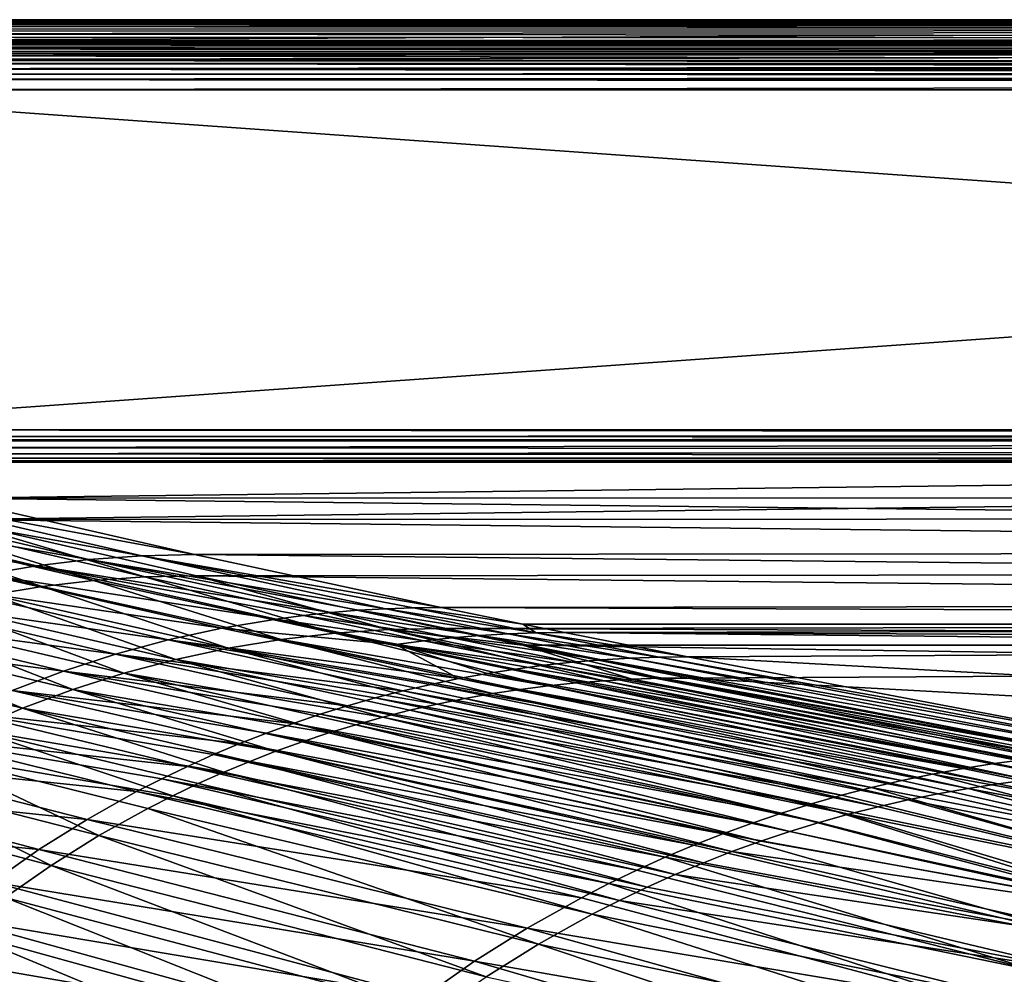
# Model space of a CAD drawing. Header units: metres. Extents: x -900 to 900, y -400 to 400.
# Tile 84 of 241: x -656 to -516, y 264 to 400. Entities that reach past the tile are written whole.
import ezdxf

# ---------------------------------------------------------------- set-up
doc = ezdxf.new("R2010")
doc.units = ezdxf.units.M

msp = doc.modelspace()

# ---------------------------------------------------------------- linework, layer by layer
at = {"layer": 'top'}
for points in [[(-700.734314, 399.307465, -5.947641), (-0.734328, 399.307465, -5.947641), (-700.734314, 399.561005, -35)], [(-0.734328, 399.307465, -5.947641), (-0.734328, 399.561005, -35), (-700.734314, 399.561005, -35)], [(-700.734314, 399.561005, -35), (-0.734328, 399.561005, -35), (-700.734314, 396.560913, -35)], [(-700.734314, 396.560913, -35), (-0.734328, 399.561005, -35), (-0.734328, 396.560913, -35)], [(-0.734328, 399.000946, -4.106106), (-0.734328, 399.307465, -5.947641), (-700.734314, 399.183777, -4.78678)], [(-700.734314, 399.183777, -4.78678), (-0.734328, 399.307465, -5.947641), (-700.734314, 399.286926, -5.501097)], [(-0.734328, 399.307465, -5.947641), (-700.734314, 399.307465, -5.947641), (-700.734314, 399.286926, -5.501097)], [(-700.734314, 399.037201, -4.218722), (-0.734328, 399.000946, -4.106106), (-700.734314, 399.183777, -4.78678)], [(-0.734328, 399.000946, -4.106106), (-700.734314, 399.037201, -4.218722), (-700.734314, 398.835876, -3.667798)], [(-0.734328, 398.14328, -2.447921), (-0.734328, 399.000946, -4.106106), (-700.734314, 398.58194, -3.139509)], [(-700.734314, 398.58194, -3.139509), (-0.734328, 399.000946, -4.106106), (-700.734314, 398.835876, -3.667798)], [(-700.734314, 398.277954, -2.638935), (-0.734328, 398.14328, -2.447921), (-700.734314, 398.58194, -3.139509)], [(-0.734328, 398.14328, -2.447921), (-700.734314, 398.277954, -2.638935), (-700.734314, 397.926758, -2.170612)], [(-0.734328, 396.817444, -1.133617), (-0.734328, 398.14328, -2.447921), (-700.734314, 397.531799, -1.738888)], [(-700.734314, 397.531799, -1.738888), (-0.734328, 398.14328, -2.447921), (-700.734314, 397.926758, -2.170612)], [(-700.734314, 397.096649, -1.347691), (-0.734328, 396.817444, -1.133617), (-700.734314, 397.531799, -1.738888)], [(-700.734314, 397.096649, -1.347691), (-700.734314, 396.625275, -1.000623), (-0.734328, 396.817444, -1.133617)], [(-700.734314, 396.625275, -1.000623), (-700.734314, 396.12207, -0.701), (-0.734328, 396.817444, -1.133617)], [(-0.734328, 396.817444, -1.133617), (-700.734314, 396.12207, -0.701), (-0.734328, 395.151855, -0.290434)], [(-700.734314, 396.560913, -35), (-0.734328, 396.560913, -35), (-700.734314, 396.307465, -5.959025)], [(-0.734328, 396.560913, -35), (-0.734328, 396.307465, -5.959025), (-700.734314, 396.307465, -5.959025)], [(-700.734314, 396.307465, -5.959025), (-0.734328, 396.307465, -5.959025), (-700.734314, 396.245697, -5.380377)], [(-0.734328, 396.307465, -5.959025), (-0.734328, 395.898926, -4.477523), (-700.734314, 396.245697, -5.380377)], [(-0.734328, 395.898926, -4.477523), (-700.734314, 396.072815, -4.82471), (-700.734314, 396.245697, -5.380377)], [(-700.734314, 396.12207, -0.701), (-700.734314, 395.591583, -0.451673), (-0.734328, 395.151855, -0.290434)], [(-700.734314, 395.79541, -4.313144), (-700.734314, 396.072815, -4.82471), (-0.734328, 395.898926, -4.477523)], [(-700.734314, 395.424042, -3.865118), (-0.734328, 395.898926, -4.477523), (-0.734328, 394.807526, -3.395593)], [(-700.734314, 395.424042, -3.865118), (-700.734314, 395.79541, -4.313144), (-0.734328, 395.898926, -4.477523)], [(-0.734328, 395.151855, -0.290434), (-700.734314, 395.591583, -0.451673), (-700.734314, 395.03891, -0.255184)], [(-700.734314, 394.972778, -3.497662), (-700.734314, 395.424042, -3.865118), (-0.734328, 394.807526, -3.395593)], [(-0.734328, 393.307709), (-0.734328, 395.151855, -0.290434), (-700.734314, 394.469604, -0.113575)], [(-0.734328, 395.151855, -0.290434), (-700.734314, 395.03891, -0.255184), (-700.734314, 394.469604, -0.113575)], [(-0.734328, 394.807526, -3.395593), (-700.734314, 394.722473, -3.348646), (-700.734314, 394.972778, -3.497662)], [(-700.734314, 393.901672, -3.056724), (-0.734328, 394.807526, -3.395593), (-0.734328, 393.32251, -3)], [(-700.734314, 393.901672, -3.056724), (-700.734314, 394.458832, -3.22474), (-0.734328, 394.807526, -3.395593)], [(-700.734314, 394.458832, -3.22474), (-700.734314, 394.722473, -3.348646), (-0.734328, 394.807526, -3.395593)], [(-0.734328, 393.307709), (-700.734314, 394.469604, -0.113575), (-700.734314, 393.754425, -0.016652)], [(-700.734314, 393.32251, -3), (-700.734314, 393.901672, -3.056724), (-0.734328, 393.32251, -3)], [(-700.734314, 393.307709), (-0.734328, 393.307709), (-700.734314, 393.754425, -0.016652)], [(-0.734328, 393.32251, -3), (-0.734328, 392.603882, -3), (-700.734314, 393.32251, -3)], [(-0.734328, 392.603882, -3), (-700.734314, 392.603882, -3), (-700.734314, 393.32251, -3)], [(-0.734328, 392.603882), (-0.734328, 393.307709), (-700.734314, 392.603882)], [(-0.734328, 393.307709), (-700.734314, 393.307709), (-700.734314, 392.603882)], [(-700.734314, 391.831268, -3.101714), (-700.734314, 392.603882, -3), (-0.734328, 392.08551, -3.04535)], [(-0.734328, 392.08551, -3.04535), (-700.734314, 392.603882, -3), (-0.734328, 392.603882, -3)], [(-0.734328, 391.563354, -0.091617), (-700.734314, 392.603882), (-700.734314, 391.05304, -0.204963)], [(-0.734328, 391.563354, -0.091617), (-0.734328, 392.603882), (-700.734314, 392.603882)], [(-0.734328, 391.582916, -3.180022), (-700.734314, 391.831268, -3.101714), (-0.734328, 392.08551, -3.04535)], [(-700.734314, 391.111328, -3.399924), (-700.734314, 391.831268, -3.101714), (-0.734328, 391.582916, -3.180022)], [(-0.734328, 391.111328, -3.399924), (-700.734314, 391.111328, -3.399924), (-0.734328, 391.582916, -3.180022)], [(-0.734328, 390.554504, -0.3623), (-0.734328, 391.563354, -0.091617), (-700.734314, 391.05304, -0.204963)], [(-699.821045, 341.327301, -32.142754), (-700.734314, 391.111328, -3.399924), (-0.734328, 391.111328, -3.399924)], [(-0.734328, 390.554504, -0.3623), (-700.734314, 391.05304, -0.204963), (-700.734314, 389.60788, -0.803848)], [(-0.734328, 389.60788, -0.803848), (-0.734328, 390.554504, -0.3623), (-700.734314, 389.60788, -0.803848)], [(-0.734328, 341.327301, -32.142754), (-699.821045, 341.327301, -32.142754), (-0.734328, 391.111328, -3.399924)], [(-0.734328, 389.60788, -0.803848), (-700.734314, 389.60788, -0.803848), (-0.734328, 339.827301, -29.544678)], [(-700.734314, 389.60788, -0.803848), (-699.821045, 339.827301, -29.544678), (-0.734328, 339.827301, -29.544678)], [(-0.734328, 341.327301, -32.142754), (-0.734328, 340.639496, -32.689068), (-699.821045, 341.327301, -32.142754)], [(-0.734328, 340.639496, -32.689068), (-699.821045, 340.363281, -33.032032), (-699.821045, 341.327301, -32.142754)], [(-0.734328, 340.639496, -32.689068), (-0.734328, 340.140503, -33.411907), (-699.821045, 340.363281, -33.032032)], [(-0.734328, 340.140503, -33.411907), (-699.821045, 339.873474, -34.248688), (-699.821045, 340.363281, -33.032032)], [(-0.734328, 340.140503, -33.411907), (-0.734328, 339.873474, -34.248688), (-699.821045, 339.873474, -34.248688)], [(-699.3302, 339.751312, -35), (-699.821045, 339.873474, -34.248688), (-0.734328, 339.873474, -34.248688)], [(-0.734328, 338.448273, -30.640034), (-0.734328, 339.827301, -29.544678), (-699.821045, 338.761719, -30.328711)], [(-699.821045, 338.761719, -30.328711), (-0.734328, 339.827301, -29.544678), (-699.821045, 339.827301, -29.544678)], [(-699.3302, 339.751312, -35), (-0.734328, 339.873474, -34.248688), (-0.734328, 339.751312, -35)], [(-699.821045, 337.89444, -31.327679), (-0.734328, 338.448273, -30.640034), (-699.821045, 338.761719, -30.328711)], [(-0.734328, 337.447784, -32.089329), (-0.734328, 338.448273, -30.640034), (-699.821045, 337.89444, -31.327679)], [(-665.690369, 331.60611, -86.540955), (-699.3302, 339.751312, -35), (-0.734328, 339.751312, -35)], [(-665.690369, 331.60611, -86.540955), (-0.734328, 339.751312, -35), (-0.734328, 331.784698, -85.378685)], [(-699.821045, 337.267792, -32.492775), (-0.734328, 337.447784, -32.089329), (-699.821045, 337.89444, -31.327679)], [(-0.734328, 336.912384, -33.767075), (-0.734328, 337.447784, -32.089329), (-699.821045, 337.267792, -32.492775)], [(-699.821045, 336.912384, -33.767075), (-0.734328, 336.912384, -33.767075), (-699.821045, 337.267792, -32.492775)], [(-699.015991, 336.711975, -35), (-0.734328, 336.912384, -33.767075), (-699.821045, 336.912384, -33.767075)], [(-0.734328, 336.711975, -35), (-0.734328, 336.912384, -33.767075), (-699.015991, 336.711975, -35)], [(-665.355713, 328.56192, -86.599915), (-0.734328, 336.711975, -35), (-699.015991, 336.711975, -35)], [(-0.734328, 328.819641, -84.922089), (-0.734328, 336.711975, -35), (-665.355713, 328.56192, -86.599915)], [(-680.018494, 330.917297, -86.505951), (-672.867615, 331.434906, -86.525124), (-638.174072, 323.424713, -140.276199)], [(-665.690369, 331.60611, -86.540955), (-630.656067, 323.599487, -140.312469), (-672.867615, 331.434906, -86.525124)], [(-672.867615, 331.434906, -86.525124), (-630.656067, 323.599487, -140.312469), (-638.174072, 323.424713, -140.276199)], [(-0.734328, 324.139069, -136.580261), (-665.690369, 331.60611, -86.540955), (-0.734328, 331.784698, -85.378685)], [(-630.656067, 323.599487, -140.312469), (-665.690369, 331.60611, -86.540955), (-0.734328, 324.139069, -136.580261)], [(-694.175354, 328.848053, -86.458618), (-687.126587, 330.054382, -86.483696), (-653.096069, 321.998932, -140.189484)], [(-687.126587, 330.054382, -86.483696), (-680.018494, 330.917297, -86.505951), (-645.659729, 322.890869, -140.235077)], [(-653.096069, 321.998932, -140.189484), (-687.126587, 330.054382, -86.483696), (-645.659729, 322.890869, -140.235077)], [(-645.659729, 322.890869, -140.235077), (-680.018494, 330.917297, -86.505951), (-638.174072, 323.424713, -140.276199)], [(-660.466125, 320.750671, -140.139847), (-694.175354, 328.848053, -86.458618), (-653.096069, 321.998932, -140.189484)], [(-0.734328, 321.170319, -136.148376), (-0.734328, 328.819641, -84.922089), (-665.355713, 328.56192, -86.599915)], [(-679.30719, 327.927216, -86.374107), (-686.237244, 327.111481, -86.267113), (-652.290466, 319.077881, -139.868225)], [(-672.341675, 328.410309, -86.481537), (-679.30719, 327.927216, -86.374107), (-645.034607, 319.923615, -139.996216)], [(-679.30719, 327.927216, -86.374107), (-652.290466, 319.077881, -139.868225), (-645.034607, 319.923615, -139.996216)], [(-637.735474, 320.424408, -140.122894), (-665.355713, 328.56192, -86.599915), (-672.341675, 328.410309, -86.481537)], [(-672.341675, 328.410309, -86.481537), (-645.034607, 319.923615, -139.996216), (-637.735474, 320.424408, -140.122894)], [(-630.409424, 320.575226, -140.265594), (-665.355713, 328.56192, -86.599915), (-637.735474, 320.424408, -140.122894)], [(-665.355713, 328.56192, -86.599915), (-630.409424, 320.575226, -140.265594), (-0.734328, 321.170319, -136.148376)], [(-686.237244, 327.111481, -86.267113), (-659.488098, 317.888062, -139.739578), (-652.290466, 319.077881, -139.868225)], [(-645.659729, 322.890869, -140.235077), (-638.174072, 323.424713, -140.276199), (-603.486633, 315.902191, -194.106934)], [(-630.656067, 323.599487, -140.312469), (-595.625977, 316.082489, -194.157333), (-638.174072, 323.424713, -140.276199)], [(-638.174072, 323.424713, -140.276199), (-595.625977, 316.082489, -194.157333), (-599.55957, 316.039001, -194.132904)], [(-638.174072, 323.424713, -140.276199), (-599.55957, 316.039001, -194.132904), (-603.486633, 315.902191, -194.106934)], [(-0.734328, 316.937622, -187.84668), (-630.656067, 323.599487, -140.312469), (-0.734328, 324.139069, -136.580261)], [(-595.625977, 316.082489, -194.157333), (-630.656067, 323.599487, -140.312469), (-0.734328, 316.937622, -187.84668)], [(-660.466125, 320.750671, -140.139847), (-653.096069, 321.998932, -140.189484), (-619.085754, 314.42218, -193.988907)], [(-653.096069, 321.998932, -140.189484), (-645.659729, 322.890869, -140.235077), (-611.3125, 315.348511, -194.050613)], [(-653.096069, 321.998932, -140.189484), (-615.206787, 314.931854, -194.020401), (-619.085754, 314.42218, -193.988907)], [(-615.206787, 314.931854, -194.020401), (-653.096069, 321.998932, -140.189484), (-611.3125, 315.348511, -194.050613)], [(-645.659729, 322.890869, -140.235077), (-607.405029, 315.671997, -194.079483), (-611.3125, 315.348511, -194.050613)], [(-607.405029, 315.671997, -194.079483), (-645.659729, 322.890869, -140.235077), (-603.486633, 315.902191, -194.106934)], [(-626.788696, 313.124817, -193.922348), (-667.753052, 319.148712, -140.086563), (-660.466125, 320.750671, -140.139847)], [(-626.788696, 313.124817, -193.922348), (-660.466125, 320.750671, -140.139847), (-619.085754, 314.42218, -193.988907)], [(-645.034607, 319.923615, -139.996216), (-610.764954, 312.417664, -193.711472), (-637.735474, 320.424408, -140.122894)], [(-603.128113, 312.938934, -193.856552), (-630.409424, 320.575226, -140.265594), (-637.735474, 320.424408, -140.122894)], [(-637.735474, 320.424408, -140.122894), (-610.764954, 312.417664, -193.711472), (-603.128113, 312.938934, -193.856552)], [(-630.409424, 320.575226, -140.265594), (-0.734328, 313.965668, -187.437531), (-0.734328, 321.170319, -136.148376)], [(-595.466492, 313.076294, -194.001663), (-630.409424, 320.575226, -140.265594), (-603.128113, 312.938934, -193.856552)], [(-630.409424, 320.575226, -140.265594), (-595.466492, 313.076294, -194.001663), (-0.734328, 313.965668, -187.437531)], [(-634.40387, 311.458984, -193.851425), (-674.940308, 317.196533, -140.03006), (-667.753052, 319.148712, -140.086563)], [(-634.40387, 311.458984, -193.851425), (-667.753052, 319.148712, -140.086563), (-626.788696, 313.124817, -193.922348)], [(-652.290466, 319.077881, -139.868225), (-659.488098, 317.888062, -139.739578), (-625.88324, 310.298218, -193.416153)], [(-645.034607, 319.923615, -139.996216), (-652.290466, 319.077881, -139.868225), (-618.355225, 311.537201, -193.564392)], [(-652.290466, 319.077881, -139.868225), (-625.88324, 310.298218, -193.416153), (-618.355225, 311.537201, -193.564392)], [(-610.764954, 312.417664, -193.711472), (-645.034607, 319.923615, -139.996216), (-618.355225, 311.537201, -193.564392)], [(-659.488098, 317.888062, -139.739578), (-666.61499, 316.354614, -139.610962), (-633.336243, 308.700928, -193.267563)], [(-659.488098, 317.888062, -139.739578), (-633.336243, 308.700928, -193.267563), (-625.88324, 310.298218, -193.416153)], [(-682.011414, 314.898407, -139.970749), (-674.940308, 317.196533, -140.03006), (-641.913818, 309.42807, -193.776688)], [(-641.913818, 309.42807, -193.776688), (-674.940308, 317.196533, -140.03006), (-634.40387, 311.458984, -193.851425)], [(-666.61499, 316.354614, -139.610962), (-673.656128, 314.478363, -139.482925), (-640.698669, 306.746094, -193.119293)], [(-666.61499, 316.354614, -139.610962), (-640.698669, 306.746094, -193.119293), (-633.336243, 308.700928, -193.267563)], [(-603.486633, 315.902191, -194.106934), (-599.55957, 316.039001, -194.132904), (-582.130066, 312.463959, -221.075912)], [(-595.625977, 316.082489, -194.157333), (-584.056824, 313.707733, -211.954468), (-599.55957, 316.039001, -194.132904)], [(-599.55957, 316.039001, -194.132904), (-584.056824, 313.707733, -211.954468), (-582.130066, 312.463959, -221.075912)], [(-0.734328, 313.707611, -211.955231), (-595.625977, 316.082489, -194.157333), (-0.734328, 316.937622, -187.84668)], [(-0.734328, 313.707611, -211.955231), (-584.056824, 313.707733, -211.954468), (-595.625977, 316.082489, -194.157333)], [(-688.950195, 312.259491, -139.909012), (-682.011414, 314.898407, -139.970749), (-649.301453, 307.036377, -193.698624)], [(-682.011414, 314.898407, -139.970749), (-641.913818, 309.42807, -193.776688), (-649.301453, 307.036377, -193.698624)], [(-619.085754, 314.42218, -193.988907), (-615.206787, 314.931854, -194.020401), (-598.121216, 311.334656, -220.946564)], [(-594.141052, 311.759857, -220.980942), (-615.206787, 314.931854, -194.020401), (-611.3125, 315.348511, -194.050613)], [(-615.206787, 314.931854, -194.020401), (-594.141052, 311.759857, -220.980942), (-598.121216, 311.334656, -220.946564)], [(-611.3125, 315.348511, -194.050613), (-607.405029, 315.671997, -194.079483), (-590.147644, 312.089874, -221.013992)], [(-590.147644, 312.089874, -221.013992), (-594.141052, 311.759857, -220.980942), (-611.3125, 315.348511, -194.050613)], [(-586.143188, 312.324585, -221.04567), (-607.405029, 315.671997, -194.079483), (-603.486633, 315.902191, -194.106934)], [(-607.405029, 315.671997, -194.079483), (-586.143188, 312.324585, -221.04567), (-590.147644, 312.089874, -221.013992)], [(-586.143188, 312.324585, -221.04567), (-603.486633, 315.902191, -194.106934), (-582.130066, 312.463959, -221.075912)], [(-673.656128, 314.478363, -139.482925), (-680.596069, 312.260376, -139.355972), (-647.954163, 304.43457, -192.971954)], [(-673.656128, 314.478363, -139.482925), (-647.954163, 304.43457, -192.971954), (-640.698669, 306.746094, -193.119293)], [(-626.788696, 313.124817, -193.922348), (-619.085754, 314.42218, -193.988907), (-602.085876, 310.814392, -220.910965)], [(-602.085876, 310.814392, -220.910965), (-619.085754, 314.42218, -193.988907), (-598.121216, 311.334656, -220.946564)], [(-595.466492, 313.076294, -194.001663), (-0.734328, 310.733368, -211.562912), (-0.734328, 313.965668, -187.437531)], [(-584.056824, 313.707733, -211.954468), (-578.110535, 312.507965, -221.10463), (-582.130066, 312.463959, -221.075912)], [(-578.110535, 312.507965, -221.10463), (-584.056824, 313.707733, -211.954468), (-0.734328, 313.707611, -211.955231)], [(-0.734328, 310.181213, -239.17215), (-578.110535, 312.507965, -221.10463), (-0.734328, 313.707611, -211.955231)], [(-688.950195, 312.259491, -139.909012), (-649.301453, 307.036377, -193.698624), (-656.549805, 304.289124, -193.617752)], [(-655.086487, 301.767303, -192.826157), (-680.596069, 312.260376, -139.355972), (-687.419067, 309.70163, -139.230576)], [(-647.954163, 304.43457, -192.971954), (-680.596069, 312.260376, -139.355972), (-655.086487, 301.767303, -192.826157)], [(-593.138, 305.974152, -247.755814), (-634.40387, 311.458984, -193.851425), (-626.788696, 313.124817, -193.922348)], [(-593.138, 305.974152, -247.755814), (-626.788696, 313.124817, -193.922348), (-602.085876, 310.814392, -220.910965)], [(-610.764954, 312.417664, -193.711472), (-618.355225, 311.537201, -193.564392), (-580.462463, 304.940552, -247.415741)], [(-610.764954, 312.417664, -193.711472), (-572.504822, 305.672729, -247.579025), (-603.128113, 312.938934, -193.856552)], [(-580.462463, 304.940552, -247.415741), (-576.489624, 305.353546, -247.497589), (-610.764954, 312.417664, -193.711472)], [(-576.489624, 305.353546, -247.497589), (-572.504822, 305.672729, -247.579025), (-610.764954, 312.417664, -193.711472)], [(-584.056824, 310.73349, -211.562149), (-595.466492, 313.076294, -194.001663), (-603.128113, 312.938934, -193.856552)], [(-572.504822, 305.672729, -247.579025), (-568.511597, 305.897797, -247.660004), (-603.128113, 312.938934, -193.856552)], [(-603.128113, 312.938934, -193.856552), (-568.511597, 305.897797, -247.660004), (-584.056824, 310.73349, -211.562149)], [(-595.466492, 313.076294, -194.001663), (-584.056824, 310.73349, -211.562149), (-0.734328, 310.733368, -211.562912)], [(-572.892822, 308.630341, -247.959808), (-594.141052, 311.759857, -220.980942), (-590.147644, 312.089874, -221.013992)], [(-590.147644, 312.089874, -221.013992), (-586.143188, 312.324585, -221.04567), (-568.80188, 308.869751, -247.997437)], [(-568.80188, 308.869751, -247.997437), (-572.892822, 308.630341, -247.959808), (-590.147644, 312.089874, -221.013992)], [(-564.702393, 309.011658, -248.033875), (-586.143188, 312.324585, -221.04567), (-582.130066, 312.463959, -221.075912)], [(-586.143188, 312.324585, -221.04567), (-564.702393, 309.011658, -248.033875), (-568.80188, 308.869751, -247.997437)], [(-582.130066, 312.463959, -221.075912), (-578.110535, 312.507965, -221.10463), (-560.596802, 309.056061, -248.069031)], [(-582.130066, 312.463959, -221.075912), (-560.596802, 309.056061, -248.069031), (-564.702393, 309.011658, -248.033875)], [(-350.282684, 310.181213, -239.17215), (-578.110535, 312.507965, -221.10463), (-0.734328, 310.181213, -239.17215)], [(-560.596802, 309.056061, -248.069031), (-578.110535, 312.507965, -221.10463), (-350.282684, 310.181213, -239.17215)], [(-601.094849, 304.235229, -247.667999), (-641.913818, 309.42807, -193.776688), (-634.40387, 311.458984, -193.851425)], [(-597.128845, 305.152649, -247.712296), (-634.40387, 311.458984, -193.851425), (-593.138, 305.974152, -247.755814)], [(-601.094849, 304.235229, -247.667999), (-634.40387, 311.458984, -193.851425), (-597.128845, 305.152649, -247.712296)], [(-618.355225, 311.537201, -193.564392), (-625.88324, 310.298218, -193.416153), (-588.364502, 303.833344, -247.251266)], [(-618.355225, 311.537201, -193.564392), (-584.421326, 304.433807, -247.333588), (-580.462463, 304.940552, -247.415741)], [(-588.364502, 303.833344, -247.251266), (-584.421326, 304.433807, -247.333588), (-618.355225, 311.537201, -193.564392)], [(-602.085876, 310.814392, -220.910965), (-598.121216, 311.334656, -220.946564), (-581.039795, 307.859192, -247.88118)], [(-581.039795, 307.859192, -247.88118), (-585.091187, 307.327728, -247.840317), (-602.085876, 310.814392, -220.910965)], [(-585.091187, 307.327728, -247.840317), (-589.124695, 306.69928, -247.798508), (-602.085876, 310.814392, -220.910965)], [(-602.085876, 310.814392, -220.910965), (-589.124695, 306.69928, -247.798508), (-593.138, 305.974152, -247.755814)], [(-598.121216, 311.334656, -220.946564), (-594.141052, 311.759857, -220.980942), (-576.9729, 308.293457, -247.921036)], [(-598.121216, 311.334656, -220.946564), (-576.9729, 308.293457, -247.921036), (-581.039795, 307.859192, -247.88118)], [(-594.141052, 311.759857, -220.980942), (-572.892822, 308.630341, -247.959808), (-576.9729, 308.293457, -247.921036)], [(-568.511597, 305.897797, -247.660004), (-564.513855, 306.02829, -247.740448), (-584.056824, 310.73349, -211.562149)], [(-584.056824, 310.73349, -211.562149), (-564.513855, 306.02829, -247.740448), (-560.511353, 306.051575, -247.81987)], [(-584.056824, 310.73349, -211.562149), (-350.282684, 307.273926, -238.796417), (-0.734328, 310.733368, -211.562912)], [(-584.056824, 310.73349, -211.562149), (-560.511353, 306.051575, -247.81987), (-350.282684, 307.273926, -238.796417)], [(-655.086487, 301.767303, -192.826157), (-687.419067, 309.70163, -139.230576), (-662.079163, 298.74646, -192.682495)], [(-649.301453, 307.036377, -193.698624), (-641.913818, 309.42807, -193.776688), (-608.943298, 302.114441, -247.577408)], [(-605.033752, 303.222321, -247.623032), (-641.913818, 309.42807, -193.776688), (-601.094849, 304.235229, -247.667999)], [(-641.913818, 309.42807, -193.776688), (-605.033752, 303.222321, -247.623032), (-608.943298, 302.114441, -247.577408)], [(-625.88324, 310.298218, -193.416153), (-633.336243, 308.700928, -193.267563), (-596.196899, 302.351227, -247.086533)], [(-625.88324, 310.298218, -193.416153), (-592.290283, 303.13913, -247.168869), (-588.364502, 303.833344, -247.251266)], [(-592.290283, 303.13913, -247.168869), (-625.88324, 310.298218, -193.416153), (-596.196899, 302.351227, -247.086533)], [(-560.596802, 309.056061, -248.069031), (-490.521118, 295.781372, -355.980042), (-564.702393, 309.011658, -248.033875)], [(-560.596802, 309.056061, -248.069031), (-350.282684, 310.181213, -239.17215), (-350.282684, 297.506622, -341.928955)], [(-490.521118, 295.781372, -355.980042), (-560.596802, 309.056061, -248.069031), (-350.282684, 297.506622, -341.928955)], [(-633.336243, 308.700928, -193.267563), (-640.698669, 306.746094, -193.119293), (-603.944275, 300.494659, -246.922348)], [(-633.336243, 308.700928, -193.267563), (-600.082275, 301.469696, -247.004318), (-596.196899, 302.351227, -247.086533)], [(-600.082275, 301.469696, -247.004318), (-633.336243, 308.700928, -193.267563), (-603.944275, 300.494659, -246.922348)], [(-512.702454, 294.477905, -355.708527), (-585.091187, 307.327728, -247.840317), (-581.039795, 307.859192, -247.88118)], [(-581.039795, 307.859192, -247.88118), (-576.9729, 308.293457, -247.921036), (-508.285339, 294.952332, -355.763428)], [(-508.285339, 294.952332, -355.763428), (-512.702454, 294.477905, -355.708527), (-581.039795, 307.859192, -247.88118)], [(-576.9729, 308.293457, -247.921036), (-572.892822, 308.630341, -247.959808), (-503.856049, 295.319946, -355.818115)], [(-576.9729, 308.293457, -247.921036), (-503.856049, 295.319946, -355.818115), (-508.285339, 294.952332, -355.763428)], [(-499.417145, 295.580688, -355.872467), (-572.892822, 308.630341, -247.959808), (-568.80188, 308.869751, -247.997437)], [(-572.892822, 308.630341, -247.959808), (-499.417145, 295.580688, -355.872467), (-503.856049, 295.319946, -355.818115)], [(-568.80188, 308.869751, -247.997437), (-564.702393, 309.011658, -248.033875), (-494.971283, 295.734497, -355.926453)], [(-494.971283, 295.734497, -355.926453), (-499.417145, 295.580688, -355.872467), (-568.80188, 308.869751, -247.997437)], [(-564.702393, 309.011658, -248.033875), (-490.521118, 295.781372, -355.980042), (-494.971283, 295.734497, -355.926453)], [(-656.549805, 304.289124, -193.617752), (-649.301453, 307.036377, -193.698624), (-616.665344, 299.616241, -247.484512)], [(-649.301453, 307.036377, -193.698624), (-612.821289, 300.912201, -247.531219), (-616.665344, 299.616241, -247.484512)], [(-612.821289, 300.912201, -247.531219), (-649.301453, 307.036377, -193.698624), (-608.943298, 302.114441, -247.577408)], [(-640.698669, 306.746094, -193.119293), (-647.954163, 304.43457, -192.971954), (-611.5896, 298.264404, -246.759384)], [(-640.698669, 306.746094, -193.119293), (-607.780762, 299.426178, -246.840668), (-603.944275, 300.494659, -246.922348)], [(-611.5896, 298.264404, -246.759384), (-607.780762, 299.426178, -246.840668), (-640.698669, 306.746094, -193.119293)], [(-589.124695, 306.69928, -247.798508), (-521.489441, 293.209564, -355.598083), (-593.138, 305.974152, -247.755814)], [(-517.104675, 293.896912, -355.653381), (-589.124695, 306.69928, -247.798508), (-585.091187, 307.327728, -247.840317)], [(-521.489441, 293.209564, -355.598083), (-589.124695, 306.69928, -247.798508), (-517.104675, 293.896912, -355.653381)], [(-512.702454, 294.477905, -355.708527), (-517.104675, 293.896912, -355.653381), (-585.091187, 307.327728, -247.840317)], [(-560.511353, 306.051575, -247.81987), (-350.282684, 294.523438, -341.564758), (-350.282684, 307.273926, -238.796417)], [(-601.094849, 304.235229, -247.667999), (-597.128845, 305.152649, -247.712296), (-530.196167, 291.517151, -355.487183)], [(-525.854126, 292.416168, -355.542664), (-597.128845, 305.152649, -247.712296), (-593.138, 305.974152, -247.755814)], [(-530.196167, 291.517151, -355.487183), (-597.128845, 305.152649, -247.712296), (-525.854126, 292.416168, -355.542664)], [(-593.138, 305.974152, -247.755814), (-521.489441, 293.209564, -355.598083), (-525.854126, 292.416168, -355.542664)], [(-580.462463, 304.940552, -247.415741), (-584.421326, 304.433807, -247.333588), (-516.530212, 291.02771, -354.970001)], [(-512.223755, 291.583099, -355.066742), (-576.489624, 305.353546, -247.497589), (-580.462463, 304.940552, -247.415741)], [(-516.530212, 291.02771, -354.970001), (-512.223755, 291.583099, -355.066742), (-580.462463, 304.940552, -247.415741)], [(-507.904846, 292.0354, -355.164032), (-572.504822, 305.672729, -247.579025), (-576.489624, 305.353546, -247.497589)], [(-512.223755, 291.583099, -355.066742), (-507.904846, 292.0354, -355.164032), (-576.489624, 305.353546, -247.497589)], [(-503.575958, 292.384491, -355.261749), (-568.511597, 305.897797, -247.660004), (-572.504822, 305.672729, -247.579025)], [(-507.904846, 292.0354, -355.164032), (-503.575958, 292.384491, -355.261749), (-572.504822, 305.672729, -247.579025)], [(-499.239929, 292.630249, -355.359833), (-564.513855, 306.02829, -247.740448), (-568.511597, 305.897797, -247.660004)], [(-503.575958, 292.384491, -355.261749), (-499.239929, 292.630249, -355.359833), (-568.511597, 305.897797, -247.660004)], [(-564.513855, 306.02829, -247.740448), (-490.556763, 292.784302, -355.554077), (-560.511353, 306.051575, -247.81987)], [(-499.239929, 292.630249, -355.359833), (-494.89975, 292.7724, -355.458282), (-564.513855, 306.02829, -247.740448)], [(-494.89975, 292.7724, -355.458282), (-490.556763, 292.784302, -355.554077), (-564.513855, 306.02829, -247.740448)], [(-560.511353, 306.051575, -247.81987), (-490.556763, 292.784302, -355.554077), (-350.282684, 294.523438, -341.564758)], [(-663.642395, 301.192322, -193.534576), (-656.549805, 304.289124, -193.617752), (-624.243042, 296.745941, -247.389816)], [(-624.243042, 296.745941, -247.389816), (-656.549805, 304.289124, -193.617752), (-620.473328, 298.227234, -247.437363)], [(-656.549805, 304.289124, -193.617752), (-616.665344, 299.616241, -247.484512), (-620.473328, 298.227234, -247.437363)], [(-619.115662, 295.661377, -246.598297), (-647.954163, 304.43457, -192.971954), (-655.086487, 301.767303, -192.826157)], [(-615.368591, 297.00943, -246.678574), (-647.954163, 304.43457, -192.971954), (-619.115662, 295.661377, -246.598297)], [(-647.954163, 304.43457, -192.971954), (-615.368591, 297.00943, -246.678574), (-611.5896, 298.264404, -246.759384)], [(-534.512878, 290.512939, -355.431671), (-605.033752, 303.222321, -247.623032), (-601.094849, 304.235229, -247.667999)], [(-534.512878, 290.512939, -355.431671), (-601.094849, 304.235229, -247.667999), (-530.196167, 291.517151, -355.487183)], [(-588.364502, 303.833344, -247.251266), (-592.290283, 303.13913, -247.168869), (-525.096985, 289.60791, -354.778534)], [(-520.822083, 290.369324, -354.873901), (-584.421326, 304.433807, -247.333588), (-588.364502, 303.833344, -247.251266)], [(-525.096985, 289.60791, -354.778534), (-520.822083, 290.369324, -354.873901), (-588.364502, 303.833344, -247.251266)], [(-584.421326, 304.433807, -247.333588), (-520.822083, 290.369324, -354.873901), (-516.530212, 291.02771, -354.970001)], [(-543.060303, 288.191071, -355.320801), (-612.821289, 300.912201, -247.531219), (-608.943298, 302.114441, -247.577408)], [(-608.943298, 302.114441, -247.577408), (-605.033752, 303.222321, -247.623032), (-538.801819, 289.404053, -355.376221)], [(-543.060303, 288.191071, -355.320801), (-608.943298, 302.114441, -247.577408), (-538.801819, 289.404053, -355.376221)], [(-538.801819, 289.404053, -355.376221), (-605.033752, 303.222321, -247.623032), (-534.512878, 290.512939, -355.431671)], [(-596.196899, 302.351227, -247.086533), (-600.082275, 301.469696, -247.004318), (-533.587036, 287.77652, -354.590332)], [(-592.290283, 303.13913, -247.168869), (-596.196899, 302.351227, -247.086533), (-529.352783, 288.743622, -354.68396)], [(-596.196899, 302.351227, -247.086533), (-533.587036, 287.77652, -354.590332), (-529.352783, 288.743622, -354.68396)], [(-592.290283, 303.13913, -247.168869), (-529.352783, 288.743622, -354.68396), (-525.096985, 289.60791, -354.778534)], [(-670.562988, 297.752838, -193.449631), (-663.642395, 301.192322, -193.534576), (-631.658936, 293.509827, -247.293808)], [(-631.658936, 293.509827, -247.293808), (-663.642395, 301.192322, -193.534576), (-627.97229, 295.173187, -247.341949)], [(-627.97229, 295.173187, -247.341949), (-663.642395, 301.192322, -193.534576), (-624.243042, 296.745941, -247.389816)], [(-655.086487, 301.767303, -192.826157), (-662.079163, 298.74646, -192.682495), (-626.50531, 292.686493, -246.439758)], [(-619.115662, 295.661377, -246.598297), (-655.086487, 301.767303, -192.826157), (-622.828613, 294.220306, -246.518677)], [(-655.086487, 301.767303, -192.826157), (-626.50531, 292.686493, -246.439758), (-622.828613, 294.220306, -246.518677)], [(-616.665344, 299.616241, -247.484512), (-612.821289, 300.912201, -247.531219), (-547.285889, 286.874664, -355.265503)], [(-612.821289, 300.912201, -247.531219), (-543.060303, 288.191071, -355.320801), (-547.285889, 286.874664, -355.265503)], [(-600.082275, 301.469696, -247.004318), (-603.944275, 300.494659, -246.922348), (-537.797363, 286.706757, -354.49765)], [(-600.082275, 301.469696, -247.004318), (-537.797363, 286.706757, -354.49765), (-533.587036, 287.77652, -354.590332)], [(-620.473328, 298.227234, -247.437363), (-616.665344, 299.616241, -247.484512), (-551.476013, 285.455536, -355.210358)], [(-616.665344, 299.616241, -247.484512), (-547.285889, 286.874664, -355.265503), (-551.476013, 285.455536, -355.210358)], [(-546.136597, 284.259705, -354.31546), (-607.780762, 299.426178, -246.840668), (-611.5896, 298.264404, -246.759384)], [(-603.944275, 300.494659, -246.922348), (-607.780762, 299.426178, -246.840668), (-541.981323, 285.534454, -354.406006)], [(-607.780762, 299.426178, -246.840668), (-546.136597, 284.259705, -354.31546), (-541.981323, 285.534454, -354.406006)], [(-603.944275, 300.494659, -246.922348), (-541.981323, 285.534454, -354.406006), (-537.797363, 286.706757, -354.49765)], [(-662.079163, 298.74646, -192.682495), (-668.915039, 295.379852, -192.541458), (-633.740784, 289.34491, -246.284332)], [(-662.079163, 298.74646, -192.682495), (-630.143494, 291.060944, -246.361633), (-626.50531, 292.686493, -246.439758)], [(-630.143494, 291.060944, -246.361633), (-662.079163, 298.74646, -192.682495), (-633.740784, 289.34491, -246.284332)], [(-555.628174, 283.934479, -355.155457), (-624.243042, 296.745941, -247.389816), (-620.473328, 298.227234, -247.437363)], [(-551.476013, 285.455536, -355.210358), (-555.628174, 283.934479, -355.155457), (-620.473328, 298.227234, -247.437363)], [(-611.5896, 298.264404, -246.759384), (-615.368591, 297.00943, -246.678574), (-550.260803, 282.882629, -354.226074)], [(-550.260803, 282.882629, -354.226074), (-546.136597, 284.259705, -354.31546), (-611.5896, 298.264404, -246.759384)], [(-677.295654, 293.978394, -193.363403), (-670.562988, 297.752838, -193.449631), (-638.895874, 289.91507, -247.196976)], [(-670.562988, 297.752838, -193.449631), (-635.300842, 291.756805, -247.245453), (-638.895874, 289.91507, -247.196976)], [(-635.300842, 291.756805, -247.245453), (-670.562988, 297.752838, -193.449631), (-631.658936, 293.509827, -247.293808)], [(-559.73999, 282.312317, -355.100769), (-627.97229, 295.173187, -247.341949), (-624.243042, 296.745941, -247.389816)], [(-555.628174, 283.934479, -355.155457), (-559.73999, 282.312317, -355.100769), (-624.243042, 296.745941, -247.389816)], [(-554.35144, 281.403412, -354.137939), (-615.368591, 297.00943, -246.678574), (-619.115662, 295.661377, -246.598297)], [(-550.260803, 282.882629, -354.226074), (-615.368591, 297.00943, -246.678574), (-554.35144, 281.403412, -354.137939)], [(-675.57666, 291.676941, -192.403534), (-644.264893, 283.666199, -246.05809), (-668.915039, 295.379852, -192.541458)], [(-644.264893, 283.666199, -246.05809), (-637.294983, 287.539642, -246.207947), (-668.915039, 295.379852, -192.541458)], [(-668.915039, 295.379852, -192.541458), (-637.294983, 287.539642, -246.207947), (-633.740784, 289.34491, -246.284332)], [(-563.808838, 280.589996, -355.046387), (-631.658936, 293.509827, -247.293808), (-627.97229, 295.173187, -247.341949)], [(-559.73999, 282.312317, -355.100769), (-563.808838, 280.589996, -355.046387), (-627.97229, 295.173187, -247.341949)], [(-558.406189, 279.822113, -354.051086), (-619.115662, 295.661377, -246.598297), (-622.828613, 294.220306, -246.518677)], [(-558.406189, 279.822113, -354.051086), (-554.35144, 281.403412, -354.137939), (-619.115662, 295.661377, -246.598297)], [(-683.825073, 289.877502, -193.276398), (-677.295654, 293.978394, -193.363403), (-645.937073, 285.969696, -247.099792)], [(-677.295654, 293.978394, -193.363403), (-638.895874, 289.91507, -247.196976), (-645.937073, 285.969696, -247.099792)], [(-622.828613, 294.220306, -246.518677), (-626.50531, 292.686493, -246.439758), (-562.422607, 278.139069, -353.965607)], [(-562.422607, 278.139069, -353.965607), (-558.406189, 279.822113, -354.051086), (-622.828613, 294.220306, -246.518677)], [(-466.016052, 281.670502, -446.044952), (-521.489441, 293.209564, -355.598083), (-517.104675, 293.896912, -355.653381)], [(-466.016052, 281.670502, -446.044952), (-517.104675, 293.896912, -355.653381), (-512.702454, 294.477905, -355.708527)], [(-567.832458, 278.768463, -354.992371), (-635.300842, 291.756805, -247.245453), (-631.658936, 293.509827, -247.293808)], [(-567.832458, 278.768463, -354.992371), (-631.658936, 293.509827, -247.293808), (-563.808838, 280.589996, -355.046387)], [(-626.50531, 292.686493, -246.439758), (-630.143494, 291.060944, -246.361633), (-566.398193, 276.355377, -353.8815)], [(-626.50531, 292.686493, -246.439758), (-566.398193, 276.355377, -353.8815), (-562.422607, 278.139069, -353.965607)], [(-475.550812, 279.189728, -447.868408), (-530.196167, 291.517151, -355.487183), (-525.854126, 292.416168, -355.542664)], [(-521.489441, 293.209564, -355.598083), (-466.016052, 281.670502, -446.044952), (-525.854126, 292.416168, -355.542664)], [(-525.854126, 292.416168, -355.542664), (-466.016052, 281.670502, -446.044952), (-475.550812, 279.189728, -447.868408)], [(-682.046753, 287.647156, -192.269165), (-651.034851, 279.450592, -245.912582), (-675.57666, 291.676941, -192.403534)], [(-651.034851, 279.450592, -245.912582), (-644.264893, 283.666199, -246.05809), (-675.57666, 291.676941, -192.403534)], [(-638.895874, 289.91507, -247.196976), (-635.300842, 291.756805, -247.245453), (-571.808411, 276.848724, -354.93869)], [(-635.300842, 291.756805, -247.245453), (-567.832458, 278.768463, -354.992371), (-571.808411, 276.848724, -354.93869)], [(-630.143494, 291.060944, -246.361633), (-633.740784, 289.34491, -246.284332), (-570.330322, 274.472473, -353.798859)], [(-630.143494, 291.060944, -246.361633), (-570.330322, 274.472473, -353.798859), (-566.398193, 276.355377, -353.8815)], [(-534.512878, 290.512939, -355.431671), (-530.196167, 291.517151, -355.487183), (-475.550812, 279.189728, -447.868408)], [(-520.822083, 290.369324, -354.873901), (-462.380524, 279.455078, -444.751221), (-516.530212, 291.02771, -354.970001)], [(-462.380524, 279.455078, -444.751221), (-512.223755, 291.583099, -355.066742), (-516.530212, 291.02771, -354.970001)], [(-690.13623, 285.459412, -193.189133), (-683.825073, 289.877502, -193.276398), (-652.766296, 281.682587, -247.002762)], [(-683.825073, 289.877502, -193.276398), (-645.937073, 285.969696, -247.099792), (-652.766296, 281.682587, -247.002762)], [(-645.937073, 285.969696, -247.099792), (-638.895874, 289.91507, -247.196976), (-575.734253, 274.83194, -354.885468)], [(-638.895874, 289.91507, -247.196976), (-571.808411, 276.848724, -354.93869), (-575.734253, 274.83194, -354.885468)], [(-484.823364, 276.185059, -449.536957), (-538.801819, 289.404053, -355.376221), (-534.512878, 290.512939, -355.431671)], [(-484.823364, 276.185059, -449.536957), (-534.512878, 290.512939, -355.431671), (-475.550812, 279.189728, -447.868408)], [(-525.096985, 289.60791, -354.778534), (-529.352783, 288.743622, -354.68396), (-471.048645, 277.400787, -446.377716)], [(-525.096985, 289.60791, -354.778534), (-471.048645, 277.400787, -446.377716), (-520.822083, 290.369324, -354.873901)], [(-471.048645, 277.400787, -446.377716), (-462.380524, 279.455078, -444.751221), (-520.822083, 290.369324, -354.873901)], [(-637.294983, 287.539642, -246.207947), (-574.216492, 272.491699, -353.717712), (-633.740784, 289.34491, -246.284332)], [(-633.740784, 289.34491, -246.284332), (-574.216492, 272.491699, -353.717712), (-570.330322, 274.472473, -353.798859)], [(-547.285889, 286.874664, -355.265503), (-543.060303, 288.191071, -355.320801), (-493.817719, 272.699036, -451.056763)], [(-543.060303, 288.191071, -355.320801), (-538.801819, 289.404053, -355.376221), (-484.823364, 276.185059, -449.536957)], [(-493.817719, 272.699036, -451.056763), (-543.060303, 288.191071, -355.320801), (-484.823364, 276.185059, -449.536957)], [(-529.352783, 288.743622, -354.68396), (-533.587036, 287.77652, -354.590332), (-479.64975, 274.847412, -447.902191)], [(-529.352783, 288.743622, -354.68396), (-479.64975, 274.847412, -447.902191), (-471.048645, 277.400787, -446.377716)], [(-657.586487, 274.902618, -245.771866), (-651.034851, 279.450592, -245.912582), (-682.046753, 287.647156, -192.269165)], [(-644.264893, 283.666199, -246.05809), (-581.840393, 268.242249, -353.560028), (-637.294983, 287.539642, -246.207947)], [(-581.840393, 268.242249, -353.560028), (-574.216492, 272.491699, -353.717712), (-637.294983, 287.539642, -246.207947)], [(-551.476013, 285.455536, -355.210358), (-547.285889, 286.874664, -355.265503), (-493.817719, 272.699036, -451.056763)], [(-537.797363, 286.706757, -354.49765), (-541.981323, 285.534454, -354.406006), (-488.155487, 271.816986, -449.32489)], [(-533.587036, 287.77652, -354.590332), (-537.797363, 286.706757, -354.49765), (-479.64975, 274.847412, -447.902191)], [(-537.797363, 286.706757, -354.49765), (-488.155487, 271.816986, -449.32489), (-479.64975, 274.847412, -447.902191)], [(-690.13623, 285.459412, -193.189133), (-652.766296, 281.682587, -247.002762), (-659.367798, 277.063477, -246.906357)], [(-652.766296, 281.682587, -247.002762), (-645.937073, 285.969696, -247.099792), (-583.426514, 270.51178, -354.780487)], [(-645.937073, 285.969696, -247.099792), (-575.734253, 274.83194, -354.885468), (-583.426514, 270.51178, -354.780487)], [(-551.476013, 285.455536, -355.210358), (-493.817719, 272.699036, -451.056763), (-555.628174, 283.934479, -355.155457)], [(-541.981323, 285.534454, -354.406006), (-546.136597, 284.259705, -354.31546), (-488.155487, 271.816986, -449.32489)], [(-555.628174, 283.934479, -355.155457), (-502.52182, 268.770874, -452.434357), (-559.73999, 282.312317, -355.100769)], [(-493.817719, 272.699036, -451.056763), (-502.52182, 268.770874, -452.434357), (-555.628174, 283.934479, -355.155457)], [(-546.136597, 284.259705, -354.31546), (-550.260803, 282.882629, -354.226074), (-488.155487, 271.816986, -449.32489)], [(-651.034851, 279.450592, -245.912582), (-589.249451, 263.618164, -353.408813), (-644.264893, 283.666199, -246.05809)], [(-589.249451, 263.618164, -353.408813), (-581.840393, 268.242249, -353.560028), (-644.264893, 283.666199, -246.05809)], [(-488.155487, 271.816986, -449.32489), (-550.260803, 282.882629, -354.226074), (-554.35144, 281.403412, -354.137939)], [(-659.367798, 277.063477, -246.906357), (-652.766296, 281.682587, -247.002762), (-590.890991, 265.817963, -354.677704)], [(-652.766296, 281.682587, -247.002762), (-583.426514, 270.51178, -354.780487), (-590.890991, 265.817963, -354.677704)], [(-502.52182, 268.770874, -452.434357), (-563.808838, 280.589996, -355.046387), (-559.73999, 282.312317, -355.100769)], [(-558.406189, 279.822113, -354.051086), (-496.536621, 268.332825, -450.646637), (-554.35144, 281.403412, -354.137939)], [(-496.536621, 268.332825, -450.646637), (-488.155487, 271.816986, -449.32489), (-554.35144, 281.403412, -354.137939)], [(-510.928345, 264.434814, -453.677765), (-567.832458, 278.768463, -354.992371), (-563.808838, 280.589996, -355.046387)], [(-502.52182, 268.770874, -452.434357), (-510.928345, 264.434814, -453.677765), (-563.808838, 280.589996, -355.046387)], [(-496.536621, 268.332825, -450.646637), (-558.406189, 279.822113, -354.051086), (-562.422607, 278.139069, -353.965607)], [(-657.586487, 274.902618, -245.771866), (-596.423035, 258.630585, -353.264374), (-651.034851, 279.450592, -245.912582)], [(-596.423035, 258.630585, -353.264374), (-589.249451, 263.618164, -353.408813), (-651.034851, 279.450592, -245.912582)], [(-571.808411, 276.848724, -354.93869), (-567.832458, 278.768463, -354.992371), (-510.928345, 264.434814, -453.677765)], [(-665.726257, 272.122925, -246.811066), (-659.367798, 277.063477, -246.906357), (-598.109863, 260.761414, -354.577484)], [(-659.367798, 277.063477, -246.906357), (-590.890991, 265.817963, -354.677704), (-598.109863, 260.761414, -354.577484)], [(-562.422607, 278.139069, -353.965607), (-566.398193, 276.355377, -353.8815), (-504.763855, 264.418213, -451.868317)], [(-504.763855, 264.418213, -451.868317), (-496.536621, 268.332825, -450.646637), (-562.422607, 278.139069, -353.965607)], [(-575.734253, 274.83194, -354.885468), (-571.808411, 276.848724, -354.93869), (-519.031982, 259.722626, -454.795502)], [(-519.031982, 259.722626, -454.795502), (-571.808411, 276.848724, -354.93869), (-510.928345, 264.434814, -453.677765)], [(-566.398193, 276.355377, -353.8815), (-570.330322, 274.472473, -353.798859), (-504.763855, 264.418213, -451.868317)], [(-663.901611, 270.032257, -245.636459), (-603.340515, 253.29071, -353.127075), (-657.586487, 274.902618, -245.771866)], [(-603.340515, 253.29071, -353.127075), (-596.423035, 258.630585, -353.264374), (-657.586487, 274.902618, -245.771866)], [(-583.426514, 270.51178, -354.780487), (-575.734253, 274.83194, -354.885468), (-519.031982, 259.722626, -454.795502)], [(-570.330322, 274.472473, -353.798859), (-574.216492, 272.491699, -353.717712), (-512.807922, 260.096436, -452.990753)], [(-504.763855, 264.418213, -451.868317), (-570.330322, 274.472473, -353.798859), (-512.807922, 260.096436, -452.990753)], [(-671.827026, 266.872192, -246.717346), (-665.726257, 272.122925, -246.811066), (-605.065979, 255.353897, -354.480194)], [(-665.726257, 272.122925, -246.811066), (-598.109863, 260.761414, -354.577484), (-605.065979, 255.353897, -354.480194)], [(-574.216492, 272.491699, -353.717712), (-581.840393, 268.242249, -353.560028), (-520.639526, 255.390823, -454.014771)], [(-512.807922, 260.096436, -452.990753), (-574.216492, 272.491699, -353.717712), (-520.639526, 255.390823, -454.014771)], [(-669.961731, 264.849304, -245.506821), (-609.981384, 247.609665, -352.997192), (-663.901611, 270.032257, -245.636459)], [(-609.981384, 247.609665, -352.997192), (-603.340515, 253.29071, -353.127075), (-663.901611, 270.032257, -245.636459)], [(-590.890991, 265.817963, -354.677704), (-583.426514, 270.51178, -354.780487), (-526.829712, 254.661621, -455.796265)], [(-583.426514, 270.51178, -354.780487), (-519.031982, 259.722626, -454.795502), (-526.829712, 254.661621, -455.796265)], [(-581.840393, 268.242249, -353.560028), (-589.249451, 263.618164, -353.408813), (-528.229431, 250.324661, -454.941284)], [(-520.639526, 255.390823, -454.014771), (-581.840393, 268.242249, -353.560028), (-528.229431, 250.324661, -454.941284)], [(-677.656067, 261.323364, -246.625671), (-671.827026, 266.872192, -246.717346), (-611.74292, 249.608124, -354.386108)], [(-671.827026, 266.872192, -246.717346), (-605.065979, 255.353897, -354.480194), (-611.74292, 249.608124, -354.386108)], [(-598.109863, 260.761414, -354.577484), (-590.890991, 265.817963, -354.677704), (-534.319763, 249.275711, -456.688751)], [(-590.890991, 265.817963, -354.677704), (-526.829712, 254.661621, -455.796265), (-534.319763, 249.275711, -456.688751)], [(-675.748596, 259.363739, -245.383438), (-616.324951, 241.598602, -352.875092), (-669.961731, 264.849304, -245.506821)], [(-616.324951, 241.598602, -352.875092), (-609.981384, 247.609665, -352.997192), (-669.961731, 264.849304, -245.506821)], [(-519.031982, 259.722626, -454.795502), (-506.772003, 265.683319, -455.29953), (-514.801636, 261.226379, -456.396057)], [(-519.031982, 259.722626, -454.795502), (-510.928345, 264.434814, -453.677765), (-506.772003, 265.683319, -455.29953)]]:
    msp.add_3dface(points, dxfattribs=at)

doc.saveas('drawing.dxf')
